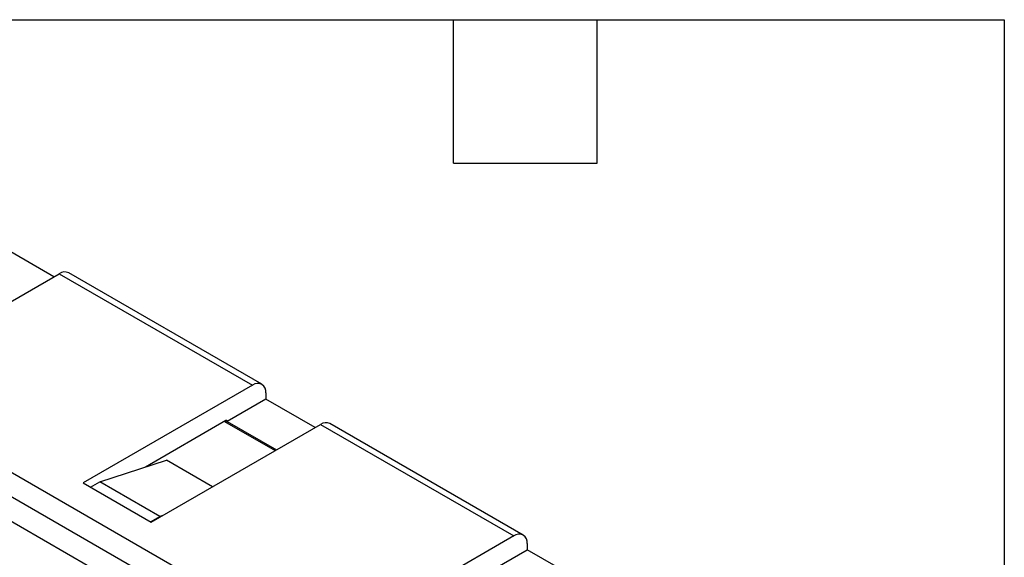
# Model space of a CAD drawing. Header units: millimetres. Extents: x 6 to 273, y 6 to 210.
# Tile 22 of 22: x 221 to 273, y 181 to 210. Entities that reach past the tile are written whole.
import ezdxf

# ---------------------------------------------------------------- set-up
doc = ezdxf.new("R2010")
doc.units = ezdxf.units.MM
doc.linetypes.add('SLD-Solid', pattern=[0])
doc.layers.add('TEXT', color=140, linetype='SLD-Solid', lineweight=25)

msp = doc.modelspace()

# ---------------------------------------------------------------- linework, layer by layer
for p, q in [((222.639, 195.903), (220.022, 197.414)), ((213.941, 190.883), (222.922, 196.067)), ((222.922, 196.067), (233.175, 190.148)), ((233.675, 190.197), (223.422, 196.116)), ((204.36, 194.781), (243.463, 172.207)), ((235.614, 175.432), (209.946, 190.25)), ((233.175, 190.148), (224.194, 184.964)), ((233.882, 189.739), (233.882, 189.413)), ((233.882, 189.413), (231.831, 188.229)), ((236.498, 187.903), (233.882, 189.413)), ((231.76, 188.27), (227.489, 185.804)), ((227.801, 182.882), (236.781, 188.066)), ((231.69, 188.229), (234.377, 186.678)), ((231.76, 188.27), (231.831, 188.229)), ((231.831, 188.229), (234.447, 186.719)), ((236.781, 188.066), (247.034, 182.147)), ((247.534, 182.197), (237.281, 188.116)), ((212.527, 187.454), (233.033, 175.616)), ((225.078, 185.025), (228.614, 186.168)), ((231.053, 184.759), (228.614, 186.168)), ((224.194, 184.964), (227.801, 182.882)), ((224.583, 184.739), (225.078, 185.025)), ((228.26, 183.188), (225.078, 185.025)), ((227.765, 182.902), (228.26, 183.188)), ((228.421, 183.24), (228.26, 183.188)), ((247.034, 182.147), (238.054, 176.963)), ((245.69, 180.228), (247.741, 181.412)), ((247.741, 181.739), (247.741, 181.412)), ((250.357, 179.902), (247.741, 181.412))]:
    msp.add_line(p, q)
for centre, radius, start, end in [((223.215, 195.658), 0.503, 65.6929, 125.6176), ((233.451, 189.809), 0.437, 350.786, 129.2033), ((231.788, 188.236), 0.0437, 350.786, 129.2033), ((237.074, 187.657), 0.503, 65.6929, 125.6176), ((247.31, 181.809), 0.437, 350.786, 129.2033)]:
    msp.add_arc(centre, radius, start, end)
at = {"layer": 'TEXT'}
for p, q in [((6.35, 209.55), (273.05, 209.55)), ((243.84, 201.93), (243.84, 209.55)), ((251.46, 201.93), (251.46, 209.55)), ((273.05, 209.55), (273.05, 6.35)), ((243.84, 201.93), (251.46, 201.93))]:
    msp.add_line(p, q, dxfattribs=at)

doc.saveas('drawing.dxf')
